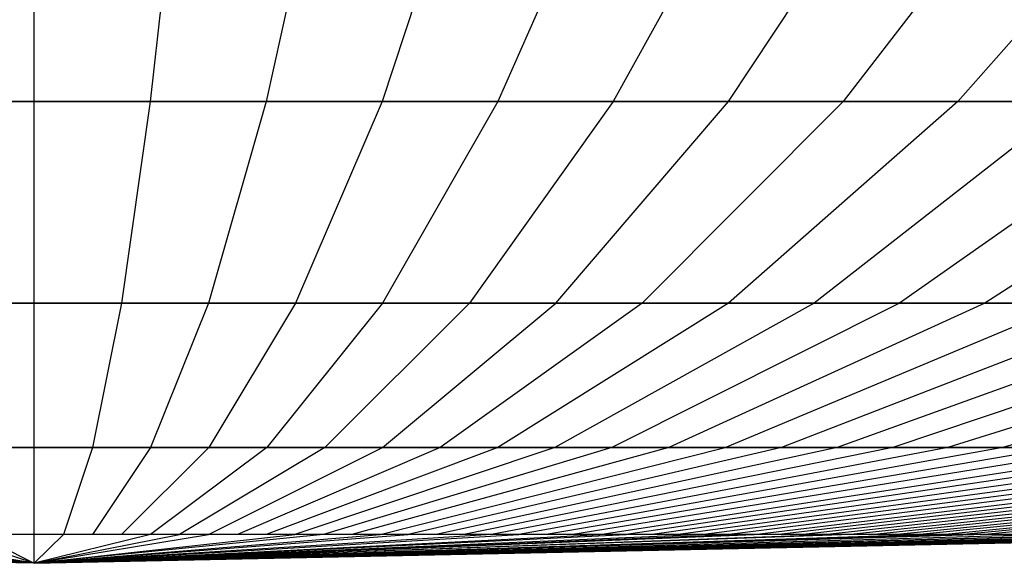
# Model space of a CAD drawing. Extents: x -125 to 125, y -143 to 0.
# Tile 69 of 241: x -0.026 to 1.764, y -142.877 to -141.887. Entities that reach past the tile are written whole.
import ezdxf

# ---------------------------------------------------------------- set-up
doc = ezdxf.new("R2010")
doc.units = 0
doc.header["$LTSCALE"] = 25.4
doc.layers.get('0').update_dxf_attribs({"linetype": 'CONTINUOUS'})

# ---------------------------------------------------------------- blocks, each defined once
blk = doc.blocks.new('NL2500026672_STL')
at = {"color": 0}
for p, q in [((0, -142.0363, -10.007), (0, -141.5653, -12.4757)), ((0, -142.0363, -10.007), (0, -141.5653, -12.4757)), ((0.263, -141.5653, 12.473), (0.211, -142.0363, 10.0047)), ((0.263, -141.5653, 12.473), (0.211, -142.0363, 10.0047)), ((0.5259, -141.5653, -12.4647), (0.4219, -142.0363, -9.9981)), ((0.5259, -141.5653, -12.4647), (0.4219, -142.0363, -9.9981)), ((0.7886, -141.5653, 12.4508), (0.6326, -142.0363, 9.987)), ((0.7886, -141.5653, 12.4508), (0.6326, -142.0363, 9.987)), ((1.0509, -141.5653, -12.4314), (0.843, -142.0363, -9.9714)), ((1.0509, -141.5653, -12.4314), (0.843, -142.0363, -9.9714)), ((1.3128, -141.5653, 12.4065), (1.053, -142.0363, 9.9514)), ((1.3128, -141.5653, 12.4065), (1.053, -142.0363, 9.9514)), ((1.2626, -142.0363, -9.927), (1.5741, -141.5653, -12.376)), ((1.2626, -142.0363, -9.927), (1.5741, -141.5653, -12.376)), ((1.8346, -141.5653, 12.3401), (1.4716, -142.0363, 9.8982)), ((1.8346, -141.5653, 12.3401), (1.4716, -142.0363, 9.8982)), ((2.0944, -141.5653, -12.2987), (1.6799, -142.0363, -9.8649)), ((2.0944, -141.5653, -12.2987), (1.6799, -142.0363, -9.8649)), ((0, -142.0363, -10.007), (-0.4219, -142.0363, -9.9981)), ((0, -142.0363, -10.007), (-0.4219, -142.0363, -9.9981)), ((-0.211, -142.0363, 10.0047), (0.211, -142.0363, 10.0047)), ((-0.211, -142.0363, 10.0047), (0.211, -142.0363, 10.0047)), ((0.4219, -142.0363, -9.9981), (0, -142.0363, -10.007)), ((0.4219, -142.0363, -9.9981), (0, -142.0363, -10.007)), ((0, -142.4035, -7.5206), (0, -142.0363, -10.007)), ((0, -142.4035, -7.5206), (0, -142.0363, -10.007)), ((0.211, -142.0363, 10.0047), (0.1586, -142.4035, 7.519)), ((0.211, -142.0363, 10.0047), (0.1586, -142.4035, 7.519)), ((0.211, -142.0363, 10.0047), (0.6326, -142.0363, 9.987)), ((0.211, -142.0363, 10.0047), (0.6326, -142.0363, 9.987)), ((0.4219, -142.0363, -9.9981), (0.317, -142.4035, -7.5139)), ((0.4219, -142.0363, -9.9981), (0.317, -142.4035, -7.5139)), ((0.843, -142.0363, -9.9714), (0.4219, -142.0363, -9.9981)), ((0.843, -142.0363, -9.9714), (0.4219, -142.0363, -9.9981)), ((0.6326, -142.0363, 9.987), (0.4754, -142.4035, 7.5056)), ((0.6326, -142.0363, 9.987), (0.4754, -142.4035, 7.5056)), ((0.6326, -142.0363, 9.987), (1.053, -142.0363, 9.9514)), ((0.6326, -142.0363, 9.987), (1.053, -142.0363, 9.9514)), ((0.843, -142.0363, -9.9714), (0.6335, -142.4035, -7.4939)), ((0.843, -142.0363, -9.9714), (0.6335, -142.4035, -7.4939)), ((1.053, -142.0363, 9.9514), (0.7914, -142.4035, 7.4789)), ((1.053, -142.0363, 9.9514), (0.7914, -142.4035, 7.4789)), ((1.2626, -142.0363, -9.927), (0.843, -142.0363, -9.9714)), ((1.2626, -142.0363, -9.927), (0.843, -142.0363, -9.9714)), ((0.9489, -142.4035, -7.4605), (1.2626, -142.0363, -9.927)), ((0.9489, -142.4035, -7.4605), (1.2626, -142.0363, -9.927)), ((1.053, -142.0363, 9.9514), (1.4716, -142.0363, 9.8982)), ((1.053, -142.0363, 9.9514), (1.4716, -142.0363, 9.8982)), ((1.4716, -142.0363, 9.8982), (1.106, -142.4035, 7.4389)), ((1.4716, -142.0363, 9.8982), (1.106, -142.4035, 7.4389)), ((1.6799, -142.0363, -9.8649), (1.2625, -142.4035, -7.4139)), ((1.6799, -142.0363, -9.8649), (1.2625, -142.4035, -7.4139)), ((1.6799, -142.0363, -9.8649), (1.2626, -142.0363, -9.927)), ((1.6799, -142.0363, -9.8649), (1.2626, -142.0363, -9.927)), ((1.8876, -142.0363, 9.8273), (1.4186, -142.4035, 7.3856)), ((1.8876, -142.0363, 9.8273), (1.4186, -142.4035, 7.3856)), ((1.4716, -142.0363, 9.8982), (1.8876, -142.0363, 9.8273)), ((1.4716, -142.0363, 9.8982), (1.8876, -142.0363, 9.8273)), ((2.0943, -142.0363, -9.7854), (1.574, -142.4035, -7.3541)), ((2.0943, -142.0363, -9.7854), (1.574, -142.4035, -7.3541)), ((2.0943, -142.0363, -9.7854), (1.6799, -142.0363, -9.8649)), ((2.0943, -142.0363, -9.7854), (1.6799, -142.0363, -9.8649)), ((2.3002, -142.0363, 9.739), (1.7287, -142.4035, 7.3193)), ((2.3002, -142.0363, 9.739), (1.7287, -142.4035, 7.3193)), ((0, -142.4035, -7.5206), (-0.317, -142.4035, -7.5139)), ((0, -142.4035, -7.5206), (-0.317, -142.4035, -7.5139)), ((-0.1586, -142.4035, 7.519), (0.1586, -142.4035, 7.519)), ((-0.1586, -142.4035, 7.519), (0.1586, -142.4035, 7.519)), ((0.317, -142.4035, -7.5139), (0, -142.4035, -7.5206)), ((0.317, -142.4035, -7.5139), (0, -142.4035, -7.5206)), ((0, -142.6662, -5.0211), (0, -142.4035, -7.5206)), ((0, -142.6662, -5.0211), (0, -142.4035, -7.5206)), ((0.1586, -142.4035, 7.519), (0.1059, -142.6662, 5.02)), ((0.1586, -142.4035, 7.519), (0.1059, -142.6662, 5.02)), ((0.1586, -142.4035, 7.519), (0.4754, -142.4035, 7.5056)), ((0.1586, -142.4035, 7.519), (0.4754, -142.4035, 7.5056)), ((0.317, -142.4035, -7.5139), (0.2117, -142.6662, -5.0166)), ((0.317, -142.4035, -7.5139), (0.2117, -142.6662, -5.0166)), ((0.6335, -142.4035, -7.4939), (0.317, -142.4035, -7.5139)), ((0.6335, -142.4035, -7.4939), (0.317, -142.4035, -7.5139)), ((0.4754, -142.4035, 7.5056), (0.3174, -142.6662, 5.0111)), ((0.4754, -142.4035, 7.5056), (0.3174, -142.6662, 5.0111)), ((0.6335, -142.4035, -7.4939), (0.423, -142.6662, -5.0032)), ((0.6335, -142.4035, -7.4939), (0.423, -142.6662, -5.0032)), ((0.4754, -142.4035, 7.5056), (0.7914, -142.4035, 7.4789)), ((0.4754, -142.4035, 7.5056), (0.7914, -142.4035, 7.4789)), ((0.7914, -142.4035, 7.4789), (0.5284, -142.6662, 4.9932)), ((0.7914, -142.4035, 7.4789), (0.5284, -142.6662, 4.9932)), ((0.6335, -142.6662, -4.981), (0.9489, -142.4035, -7.4605)), ((0.9489, -142.4035, -7.4605), (0.6335, -142.4035, -7.4939)), ((0.9489, -142.4035, -7.4605), (0.6335, -142.4035, -7.4939)), ((0.6335, -142.6662, -4.981), (0.9489, -142.4035, -7.4605)), ((1.106, -142.4035, 7.4389), (0.7384, -142.6662, 4.9665)), ((1.106, -142.4035, 7.4389), (0.7384, -142.6662, 4.9665)), ((0.7914, -142.4035, 7.4789), (1.106, -142.4035, 7.4389)), ((0.7914, -142.4035, 7.4789), (1.106, -142.4035, 7.4389)), ((1.2625, -142.4035, -7.4139), (0.8429, -142.6662, -4.9498)), ((1.2625, -142.4035, -7.4139), (0.8429, -142.6662, -4.9498)), ((1.4186, -142.4035, 7.3856), (0.9471, -142.6662, 4.931)), ((1.4186, -142.4035, 7.3856), (0.9471, -142.6662, 4.931)), ((1.2625, -142.4035, -7.4139), (0.9489, -142.4035, -7.4605)), ((1.2625, -142.4035, -7.4139), (0.9489, -142.4035, -7.4605)), ((1.574, -142.4035, -7.3541), (1.0508, -142.6662, -4.9099)), ((1.574, -142.4035, -7.3541), (1.0508, -142.6662, -4.9099)), ((1.106, -142.4035, 7.4389), (1.4186, -142.4035, 7.3856)), ((1.106, -142.4035, 7.4389), (1.4186, -142.4035, 7.3856)), ((1.7287, -142.4035, 7.3193), (1.1541, -142.6662, 4.8867)), ((1.7287, -142.4035, 7.3193), (1.1541, -142.6662, 4.8867)), ((1.2569, -142.6662, -4.8612), (1.8826, -142.4035, -7.2812)), ((1.2569, -142.6662, -4.8612), (1.8826, -142.4035, -7.2812)), ((1.574, -142.4035, -7.3541), (1.2625, -142.4035, -7.4139)), ((1.574, -142.4035, -7.3541), (1.2625, -142.4035, -7.4139)), ((2.0357, -142.4035, 7.2399), (1.3591, -142.6662, 4.8337)), ((2.0357, -142.4035, 7.2399), (1.3591, -142.6662, 4.8337)), ((1.4186, -142.4035, 7.3856), (1.7287, -142.4035, 7.3193)), ((1.4186, -142.4035, 7.3856), (1.7287, -142.4035, 7.3193)), ((2.1879, -142.4035, -7.1954), (1.4607, -142.6662, -4.8039)), ((2.1879, -142.4035, -7.1954), (1.4607, -142.6662, -4.8039)), ((2.3391, -142.4035, 7.1476), (1.5617, -142.6662, 4.7721)), ((2.3391, -142.4035, 7.1476), (1.5617, -142.6662, 4.7721)), ((1.8826, -142.4035, -7.2812), (1.574, -142.4035, -7.3541)), ((1.8826, -142.4035, -7.2812), (1.574, -142.4035, -7.3541)), ((2.4893, -142.4035, -7.0967), (1.6619, -142.6662, -4.7381)), ((2.4893, -142.4035, -7.0967), (1.6619, -142.6662, -4.7381)), ((1.7287, -142.4035, 7.3193), (2.0357, -142.4035, 7.2399)), ((1.7287, -142.4035, 7.3193), (2.0357, -142.4035, 7.2399)), ((2.6383, -142.4035, 7.0427), (1.7615, -142.6662, 4.702)), ((2.6383, -142.4035, 7.0427), (1.7615, -142.6662, 4.702)), ((0, -142.6662, -5.0211), (-0.2117, -142.6662, -5.0166)), ((0, -142.6662, -5.0211), (-0.2117, -142.6662, -5.0166)), ((-0.1059, -142.6662, 5.02), (0.1059, -142.6662, 5.02)), ((-0.1059, -142.6662, 5.02), (0.1059, -142.6662, 5.02)), ((0.2117, -142.6662, -5.0166), (0, -142.6662, -5.0211)), ((0.2117, -142.6662, -5.0166), (0, -142.6662, -5.0211)), ((0, -142.8241, -2.5128), (0, -142.6662, -5.0211)), ((0, -142.8241, -2.5128), (0, -142.6662, -5.0211)), ((0.1059, -142.6662, 5.02), (0.053, -142.8241, 2.5122)), ((0.1059, -142.6662, 5.02), (0.053, -142.8241, 2.5122)), ((0.1059, -142.6662, 5.02), (0.3174, -142.6662, 5.0111)), ((0.2117, -142.6662, -5.0166), (0.1059, -142.8241, -2.5105)), ((0.2117, -142.6662, -5.0166), (0.1059, -142.8241, -2.5105)), ((0.1059, -142.6662, 5.02), (0.3174, -142.6662, 5.0111)), ((0.3174, -142.6662, 5.0111), (0.1588, -142.8241, 2.5077)), ((0.3174, -142.6662, 5.0111), (0.1588, -142.8241, 2.5077)), ((0.423, -142.6662, -5.0032), (0.2117, -142.6662, -5.0166)), ((0.423, -142.6662, -5.0032), (0.2117, -142.6662, -5.0166)), ((0.423, -142.6662, -5.0032), (0.2117, -142.8241, -2.5038)), ((0.423, -142.6662, -5.0032), (0.2117, -142.8241, -2.5038)), ((0.5284, -142.6662, 4.9932), (0.2644, -142.8241, 2.4988)), ((0.5284, -142.6662, 4.9932), (0.2644, -142.8241, 2.4988)), ((0.317, -142.8241, -2.4927), (0.6335, -142.6662, -4.981)), ((0.317, -142.8241, -2.4927), (0.6335, -142.6662, -4.981)), ((0.3174, -142.6662, 5.0111), (0.5284, -142.6662, 4.9932)), ((0.3174, -142.6662, 5.0111), (0.5284, -142.6662, 4.9932)), ((0.7384, -142.6662, 4.9665), (0.3695, -142.8241, 2.4854)), ((0.7384, -142.6662, 4.9665), (0.3695, -142.8241, 2.4854)), ((0.8429, -142.6662, -4.9498), (0.4218, -142.8241, -2.4771)), ((0.8429, -142.6662, -4.9498), (0.4218, -142.8241, -2.4771)), ((0.6335, -142.6662, -4.981), (0.423, -142.6662, -5.0032)), ((0.6335, -142.6662, -4.981), (0.423, -142.6662, -5.0032)), ((0.9471, -142.6662, 4.931), (0.474, -142.8241, 2.4676)), ((0.9471, -142.6662, 4.931), (0.474, -142.8241, 2.4676)), ((1.0508, -142.6662, -4.9099), (0.5259, -142.8241, -2.4571)), ((1.0508, -142.6662, -4.9099), (0.5259, -142.8241, -2.4571)), ((0.5284, -142.6662, 4.9932), (0.7384, -142.6662, 4.9665)), ((0.5284, -142.6662, 4.9932), (0.7384, -142.6662, 4.9665)), ((1.1541, -142.6662, 4.8867), (0.5776, -142.8241, 2.4455)), ((1.1541, -142.6662, 4.8867), (0.5776, -142.8241, 2.4455)), ((0.629, -142.8241, -2.4328), (1.2569, -142.6662, -4.8612)), ((0.629, -142.8241, -2.4328), (1.2569, -142.6662, -4.8612)), ((0.8429, -142.6662, -4.9498), (0.6335, -142.6662, -4.981)), ((0.8429, -142.6662, -4.9498), (0.6335, -142.6662, -4.981)), ((1.3591, -142.6662, 4.8337), (0.6802, -142.8241, 2.419)), ((1.3591, -142.6662, 4.8337), (0.6802, -142.8241, 2.419)), ((1.4607, -142.6662, -4.8039), (0.731, -142.8241, -2.4041)), ((1.4607, -142.6662, -4.8039), (0.731, -142.8241, -2.4041)), ((0.7384, -142.6662, 4.9665), (0.9471, -142.6662, 4.931)), ((0.7384, -142.6662, 4.9665), (0.9471, -142.6662, 4.931)), ((1.5617, -142.6662, 4.7721), (0.7815, -142.8241, 2.3881)), ((1.5617, -142.6662, 4.7721), (0.7815, -142.8241, 2.3881)), ((1.6619, -142.6662, -4.7381), (0.8317, -142.8241, -2.3711)), ((1.6619, -142.6662, -4.7381), (0.8317, -142.8241, -2.3711)), ((1.0508, -142.6662, -4.9099), (0.8429, -142.6662, -4.9498)), ((1.0508, -142.6662, -4.9099), (0.8429, -142.6662, -4.9498)), ((1.7615, -142.6662, 4.702), (0.8815, -142.8241, 2.3531)), ((1.7615, -142.6662, 4.702), (0.8815, -142.8241, 2.3531)), ((1.8602, -142.6662, -4.6638), (0.9309, -142.8241, -2.334)), ((1.8602, -142.6662, -4.6638), (0.9309, -142.8241, -2.334)), ((0.9471, -142.6662, 4.931), (1.1541, -142.6662, 4.8867)), ((0.9471, -142.6662, 4.931), (1.1541, -142.6662, 4.8867)), ((1.9581, -142.6662, 4.6236), (0.9799, -142.8241, 2.3138)), ((1.9581, -142.6662, 4.6236), (0.9799, -142.8241, 2.3138)), ((1.0285, -142.8241, -2.2926), (2.0552, -142.6662, -4.5812)), ((1.0285, -142.8241, -2.2926), (2.0552, -142.6662, -4.5812)), ((1.2569, -142.6662, -4.8612), (1.0508, -142.6662, -4.9099)), ((1.2569, -142.6662, -4.8612), (1.0508, -142.6662, -4.9099)), ((2.1513, -142.6662, 4.5369), (1.0766, -142.8241, 2.2704)), ((2.1513, -142.6662, 4.5369), (1.0766, -142.8241, 2.2704)), ((2.2465, -142.6662, -4.4905), (1.1242, -142.8241, -2.2472)), ((2.2465, -142.6662, -4.4905), (1.1242, -142.8241, -2.2472)), ((1.1541, -142.6662, 4.8867), (1.3591, -142.6662, 4.8337)), ((1.1541, -142.6662, 4.8867), (1.3591, -142.6662, 4.8337)), ((2.3406, -142.6662, 4.4422), (1.1713, -142.8241, 2.223)), ((2.3406, -142.6662, 4.4422), (1.1713, -142.8241, 2.223)), ((2.4338, -142.6662, -4.3918), (1.2179, -142.8241, -2.1978)), ((2.4338, -142.6662, -4.3918), (1.2179, -142.8241, -2.1978)), ((1.4607, -142.6662, -4.8039), (1.2569, -142.6662, -4.8612)), ((1.4607, -142.6662, -4.8039), (1.2569, -142.6662, -4.8612)), ((2.5258, -142.6662, 4.3395), (1.264, -142.8241, 2.1717)), ((2.5258, -142.6662, 4.3395), (1.264, -142.8241, 2.1717)), ((1.3095, -142.8241, -2.1445), (2.6167, -142.6662, -4.2853)), ((1.3095, -142.8241, -2.1445), (2.6167, -142.6662, -4.2853)), ((2.7065, -142.6662, 4.2292), (1.3544, -142.8241, 2.1165)), ((2.7065, -142.6662, 4.2292), (1.3544, -142.8241, 2.1165)), ((1.3591, -142.6662, 4.8337), (1.5617, -142.6662, 4.7721)), ((1.3591, -142.6662, 4.8337), (1.5617, -142.6662, 4.7721)), ((2.7951, -142.6662, -4.1712), (1.3988, -142.8241, -2.0874)), ((2.7951, -142.6662, -4.1712), (1.3988, -142.8241, -2.0874)), ((2.8824, -142.6662, 4.1114), (1.4425, -142.8241, 2.0575)), ((2.8824, -142.6662, 4.1114), (1.4425, -142.8241, 2.0575)), ((1.6619, -142.6662, -4.7381), (1.4607, -142.6662, -4.8039)), ((1.6619, -142.6662, -4.7381), (1.4607, -142.6662, -4.8039)), ((2.9684, -142.6662, -4.0497), (1.4855, -142.8241, -2.0266)), ((2.9684, -142.6662, -4.0497), (1.4855, -142.8241, -2.0266)), ((3.0531, -142.6662, 3.9862), (1.5279, -142.8241, 1.9948)), ((3.0531, -142.6662, 3.9862), (1.5279, -142.8241, 1.9948)), ((1.5617, -142.6662, 4.7721), (1.7615, -142.6662, 4.702)), ((1.5617, -142.6662, 4.7721), (1.7615, -142.6662, 4.702)), ((3.1365, -142.6662, -3.9209), (1.5696, -142.8241, -1.9622)), ((3.1365, -142.6662, -3.9209), (1.5696, -142.8241, -1.9622)), ((3.2185, -142.6662, 3.8539), (1.6107, -142.8241, 1.9287)), ((3.2185, -142.6662, 3.8539), (1.6107, -142.8241, 1.9287)), ((1.651, -142.8241, -1.8943), (3.299, -142.6662, -3.7852)), ((1.651, -142.8241, -1.8943), (3.299, -142.6662, -3.7852)), ((1.8602, -142.6662, -4.6638), (1.6619, -142.6662, -4.7381)), ((1.8602, -142.6662, -4.6638), (1.6619, -142.6662, -4.7381)), ((3.3781, -142.6662, 3.7148), (1.6905, -142.8241, 1.859)), ((3.3781, -142.6662, 3.7148), (1.6905, -142.8241, 1.859)), ((3.4557, -142.6662, -3.6428), (1.7293, -142.8241, -1.823)), ((3.4557, -142.6662, -3.6428), (1.7293, -142.8241, -1.823)), ((1.7615, -142.6662, 4.702), (1.9581, -142.6662, 4.6236)), ((1.7615, -142.6662, 4.702), (1.9581, -142.6662, 4.6236)), ((0, -142.8767), (-2.5115, -142.8241, 0.0795)), ((0, -142.8767), (-2.5115, -142.8241, 0.0795)), ((0, -142.8767), (-2.5093, -142.8241, -0.1324)), ((0, -142.8767), (-2.5093, -142.8241, -0.1324)), ((0, -142.8767), (-2.4959, -142.8241, 0.2907)), ((0, -142.8767), (-2.4959, -142.8241, 0.2907)), ((0, -142.8767), (-2.4892, -142.8241, -0.3433)), ((0, -142.8767), (-2.4892, -142.8241, -0.3433)), ((0, -142.8767), (-2.4625, -142.8241, 0.5)), ((0, -142.8767), (-2.4625, -142.8241, 0.5)), ((0, -142.8767), (-2.4514, -142.8241, -0.5518)), ((0, -142.8767), (-2.4514, -142.8241, -0.5518)), ((0, -142.8767), (-2.4116, -142.8241, 0.7056)), ((0, -142.8767), (-2.4116, -142.8241, 0.7056)), ((0, -142.8767), (-2.3962, -142.8241, -0.7563)), ((0, -142.8767), (-2.3962, -142.8241, -0.7563)), ((0, -142.8767), (-2.3436, -142.8241, 0.9063)), ((0, -142.8767), (-2.3436, -142.8241, 0.9063)), ((0, -142.8767), (-2.324, -142.8241, -0.9555)), ((0, -142.8767), (-2.324, -142.8241, -0.9555)), ((0, -142.8767), (-2.259, -142.8241, 1.1005)), ((0, -142.8767), (-2.259, -142.8241, 1.1005)), ((0, -142.8767), (-2.2353, -142.8241, -1.1478)), ((0, -142.8767), (-2.2353, -142.8241, -1.1478)), ((0, -142.8767), (-2.1582, -142.8241, 1.2868)), ((0, -142.8767), (-2.1582, -142.8241, 1.2868)), ((0, -142.8767), (-2.1306, -142.8241, -1.3321)), ((0, -142.8767), (-2.1306, -142.8241, -1.3321)), ((0, -142.8767), (-2.0422, -142.8241, 1.4641)), ((0, -142.8767), (-2.0422, -142.8241, 1.4641)), ((0, -142.8767), (-2.0108, -142.8241, -1.5068)), ((0, -142.8767), (-2.0108, -142.8241, -1.5068)), ((0, -142.8767), (-1.9116, -142.8241, 1.6309)), ((0, -142.8767), (-1.9116, -142.8241, 1.6309)), ((0, -142.8767), (-1.8768, -142.8241, -1.6708)), ((0, -142.8767), (-1.8768, -142.8241, -1.6708)), ((0, -142.8767), (-1.6905, -142.8241, 1.859)), ((0, -142.8767), (-1.6905, -142.8241, 1.859)), ((0, -142.8767), (-1.651, -142.8241, -1.8943)), ((0, -142.8767), (-1.651, -142.8241, -1.8943)), ((0, -142.8767), (-1.5279, -142.8241, 1.9948)), ((0, -142.8767), (-1.5279, -142.8241, 1.9948)), ((0, -142.8767), (-1.4855, -142.8241, -2.0266)), ((0, -142.8767), (-1.4855, -142.8241, -2.0266)), ((0, -142.8767), (-1.3544, -142.8241, 2.1165)), ((0, -142.8767), (-1.3544, -142.8241, 2.1165)), ((0, -142.8767), (-1.3095, -142.8241, -2.1445)), ((0, -142.8767), (-1.3095, -142.8241, -2.1445)), ((0, -142.8767), (-1.1713, -142.8241, 2.223)), ((0, -142.8767), (-1.1713, -142.8241, 2.223)), ((0, -142.8767), (-1.1242, -142.8241, -2.2472)), ((0, -142.8767), (-1.1242, -142.8241, -2.2472)), ((0, -142.8767), (-0.9799, -142.8241, 2.3138)), ((0, -142.8767), (-0.9799, -142.8241, 2.3138)), ((0, -142.8767), (-0.9309, -142.8241, -2.334)), ((0, -142.8767), (-0.9309, -142.8241, -2.334)), ((0, -142.8767), (-0.7815, -142.8241, 2.3881)), ((0, -142.8767), (-0.7815, -142.8241, 2.3881)), ((0, -142.8767), (-0.731, -142.8241, -2.4041)), ((0, -142.8767), (-0.731, -142.8241, -2.4041)), ((0, -142.8767), (-0.5776, -142.8241, 2.4455)), ((0, -142.8767), (-0.5776, -142.8241, 2.4455)), ((0, -142.8767), (-0.5259, -142.8241, -2.4571)), ((0, -142.8767), (-0.5259, -142.8241, -2.4571)), ((0, -142.8767), (-0.3695, -142.8241, 2.4854)), ((0, -142.8767), (-0.3695, -142.8241, 2.4854)), ((0, -142.8767), (-0.317, -142.8241, -2.4927)), ((0, -142.8767), (-0.317, -142.8241, -2.4927)), ((0, -142.8767), (-0.1588, -142.8241, 2.5077)), ((0, -142.8767), (-0.1588, -142.8241, 2.5077)), ((-0.1059, -142.8241, -2.5105), (0, -142.8767)), ((0, -142.8241, -2.5128), (-0.1059, -142.8241, -2.5105)), ((0, -142.8241, -2.5128), (-0.1059, -142.8241, -2.5105)), ((-0.1059, -142.8241, -2.5105), (0, -142.8767)), ((0.053, -142.8241, 2.5122), (-0.053, -142.8241, 2.5122)), ((0.053, -142.8241, 2.5122), (-0.053, -142.8241, 2.5122)), ((0, -142.8767), (0.053, -142.8241, 2.5122)), ((0, -142.8767), (0.053, -142.8241, 2.5122)), ((0, -142.8767), (0.2644, -142.8241, 2.4988)), ((0, -142.8767), (0.2644, -142.8241, 2.4988)), ((0, -142.8767), (0.474, -142.8241, 2.4676)), ((0, -142.8767), (0.474, -142.8241, 2.4676)), ((0, -142.8767), (0.6802, -142.8241, 2.419)), ((0, -142.8767), (0.6802, -142.8241, 2.419)), ((0, -142.8767), (0.8815, -142.8241, 2.3531)), ((0, -142.8767), (0.8815, -142.8241, 2.3531)), ((0, -142.8767), (1.0766, -142.8241, 2.2704)), ((0, -142.8767), (1.0766, -142.8241, 2.2704)), ((0, -142.8767), (1.264, -142.8241, 2.1717)), ((0, -142.8767), (1.264, -142.8241, 2.1717)), ((0, -142.8767), (1.4425, -142.8241, 2.0575)), ((0, -142.8767), (1.4425, -142.8241, 2.0575)), ((0, -142.8767), (1.6107, -142.8241, 1.9287)), ((0, -142.8767), (1.6107, -142.8241, 1.9287)), ((0, -142.8767), (1.8411, -142.8241, 1.71)), ((0, -142.8767), (1.8411, -142.8241, 1.71)), ((0, -142.8767), (1.9786, -142.8241, 1.5489)), ((0, -142.8767), (1.9786, -142.8241, 1.5489)), ((0, -142.8767), (2.1021, -142.8241, 1.3767)), ((0, -142.8767), (2.1021, -142.8241, 1.3767)), ((0, -142.8767), (2.2106, -142.8241, 1.1947)), ((0, -142.8767), (2.2106, -142.8241, 1.1947)), ((0, -142.8767), (2.3033, -142.8241, 1.0043)), ((0, -142.8767), (2.3033, -142.8241, 1.0043)), ((0, -142.8767), (2.3798, -142.8241, 0.8067)), ((0, -142.8767), (2.3798, -142.8241, 0.8067)), ((0, -142.8767), (2.4392, -142.8241, 0.6033)), ((0, -142.8767), (2.4392, -142.8241, 0.6033)), ((0, -142.8767), (2.4814, -142.8241, 0.3957)), ((0, -142.8767), (2.4814, -142.8241, 0.3957)), ((0, -142.8767), (2.5059, -142.8241, 0.1853)), ((0, -142.8767), (2.5059, -142.8241, 0.1853)), ((0, -142.8767), (2.5126, -142.8241, -0.0265)), ((0, -142.8767), (2.5126, -142.8241, -0.0265)), ((0, -142.8767), (2.5015, -142.8241, -0.2381)), ((0, -142.8767), (2.5015, -142.8241, -0.2381)), ((0, -142.8767), (2.4725, -142.8241, -0.4479)), ((0, -142.8767), (2.4725, -142.8241, -0.4479)), ((0, -142.8767), (2.426, -142.8241, -0.6546)), ((0, -142.8767), (2.426, -142.8241, -0.6546)), ((0, -142.8767), (2.3622, -142.8241, -0.8566)), ((0, -142.8767), (2.3622, -142.8241, -0.8566)), ((0, -142.8767), (2.2817, -142.8241, -1.0526)), ((0, -142.8767), (2.2817, -142.8241, -1.0526)), ((0, -142.8767), (2.1849, -142.8241, -1.2411)), ((0, -142.8767), (2.1849, -142.8241, -1.2411)), ((0, -142.8767), (2.0726, -142.8241, -1.4207)), ((0, -142.8767), (2.0726, -142.8241, -1.4207)), ((0, -142.8767), (1.9455, -142.8241, -1.5902)), ((0, -142.8767), (1.9455, -142.8241, -1.5902)), ((1.7293, -142.8241, -1.823), (0, -142.8767)), ((0.1059, -142.8241, -2.5105), (0, -142.8241, -2.5128)), ((0.1059, -142.8241, -2.5105), (0, -142.8241, -2.5128)), ((0.2117, -142.8241, -2.5038), (0, -142.8767)), ((0, -142.8767), (0, -142.8241, -2.5128)), ((0.5259, -142.8241, -2.4571), (0, -142.8767)), ((0, -142.8767), (0.317, -142.8241, -2.4927)), ((0, -142.8767), (0.317, -142.8241, -2.4927)), ((0.2117, -142.8241, -2.5038), (0, -142.8767)), ((0.8317, -142.8241, -2.3711), (0, -142.8767)), ((0, -142.8767), (0.629, -142.8241, -2.4328)), ((0, -142.8767), (0.629, -142.8241, -2.4328)), ((0.5259, -142.8241, -2.4571), (0, -142.8767)), ((0, -142.8767), (1.0285, -142.8241, -2.2926)), ((0.8317, -142.8241, -2.3711), (0, -142.8767)), ((1.2179, -142.8241, -2.1978), (0, -142.8767)), ((0, -142.8767), (1.0285, -142.8241, -2.2926)), ((1.4855, -142.8241, -2.0266), (0, -142.8767)), ((0, -142.8767), (1.3095, -142.8241, -2.1445)), ((0, -142.8767), (1.3095, -142.8241, -2.1445)), ((1.2179, -142.8241, -2.1978), (0, -142.8767)), ((0, -142.8767), (1.651, -142.8241, -1.8943)), ((1.4855, -142.8241, -2.0266), (0, -142.8767)), ((1.7293, -142.8241, -1.823), (0, -142.8767)), ((0, -142.8767), (1.651, -142.8241, -1.8943)), ((0, -142.8767), (0, -142.8241, -2.5128)), ((0.1588, -142.8241, 2.5077), (0.053, -142.8241, 2.5122)), ((0.1588, -142.8241, 2.5077), (0.053, -142.8241, 2.5122)), ((0.2117, -142.8241, -2.5038), (0.1059, -142.8241, -2.5105)), ((0.2117, -142.8241, -2.5038), (0.1059, -142.8241, -2.5105)), ((0.2644, -142.8241, 2.4988), (0.1588, -142.8241, 2.5077)), ((0.2644, -142.8241, 2.4988), (0.1588, -142.8241, 2.5077)), ((0.317, -142.8241, -2.4927), (0.2117, -142.8241, -2.5038)), ((0.317, -142.8241, -2.4927), (0.2117, -142.8241, -2.5038)), ((0.3695, -142.8241, 2.4854), (0.2644, -142.8241, 2.4988)), ((0.3695, -142.8241, 2.4854), (0.2644, -142.8241, 2.4988)), ((0.4218, -142.8241, -2.4771), (0.317, -142.8241, -2.4927)), ((0.4218, -142.8241, -2.4771), (0.317, -142.8241, -2.4927)), ((0.474, -142.8241, 2.4676), (0.3695, -142.8241, 2.4854)), ((0.474, -142.8241, 2.4676), (0.3695, -142.8241, 2.4854)), ((0.5259, -142.8241, -2.4571), (0.4218, -142.8241, -2.4771)), ((0.5259, -142.8241, -2.4571), (0.4218, -142.8241, -2.4771)), ((0.5776, -142.8241, 2.4455), (0.474, -142.8241, 2.4676)), ((0.5776, -142.8241, 2.4455), (0.474, -142.8241, 2.4676)), ((0.629, -142.8241, -2.4328), (0.5259, -142.8241, -2.4571)), ((0.629, -142.8241, -2.4328), (0.5259, -142.8241, -2.4571)), ((0.6802, -142.8241, 2.419), (0.5776, -142.8241, 2.4455)), ((0.6802, -142.8241, 2.419), (0.5776, -142.8241, 2.4455)), ((0.731, -142.8241, -2.4041), (0.629, -142.8241, -2.4328)), ((0.731, -142.8241, -2.4041), (0.629, -142.8241, -2.4328)), ((0.7815, -142.8241, 2.3881), (0.6802, -142.8241, 2.419)), ((0.7815, -142.8241, 2.3881), (0.6802, -142.8241, 2.419)), ((0.8317, -142.8241, -2.3711), (0.731, -142.8241, -2.4041)), ((0.8317, -142.8241, -2.3711), (0.731, -142.8241, -2.4041)), ((0.8815, -142.8241, 2.3531), (0.7815, -142.8241, 2.3881)), ((0.8815, -142.8241, 2.3531), (0.7815, -142.8241, 2.3881)), ((0.9309, -142.8241, -2.334), (0.8317, -142.8241, -2.3711)), ((0.9309, -142.8241, -2.334), (0.8317, -142.8241, -2.3711)), ((0.9799, -142.8241, 2.3138), (0.8815, -142.8241, 2.3531)), ((0.9799, -142.8241, 2.3138), (0.8815, -142.8241, 2.3531)), ((1.0285, -142.8241, -2.2926), (0.9309, -142.8241, -2.334)), ((1.0285, -142.8241, -2.2926), (0.9309, -142.8241, -2.334)), ((1.0766, -142.8241, 2.2704), (0.9799, -142.8241, 2.3138)), ((1.0766, -142.8241, 2.2704), (0.9799, -142.8241, 2.3138)), ((1.1242, -142.8241, -2.2472), (1.0285, -142.8241, -2.2926)), ((1.1242, -142.8241, -2.2472), (1.0285, -142.8241, -2.2926)), ((1.1713, -142.8241, 2.223), (1.0766, -142.8241, 2.2704)), ((1.1713, -142.8241, 2.223), (1.0766, -142.8241, 2.2704)), ((1.2179, -142.8241, -2.1978), (1.1242, -142.8241, -2.2472)), ((1.2179, -142.8241, -2.1978), (1.1242, -142.8241, -2.2472)), ((1.264, -142.8241, 2.1717), (1.1713, -142.8241, 2.223)), ((1.264, -142.8241, 2.1717), (1.1713, -142.8241, 2.223)), ((1.3095, -142.8241, -2.1445), (1.2179, -142.8241, -2.1978)), ((1.3095, -142.8241, -2.1445), (1.2179, -142.8241, -2.1978)), ((1.3544, -142.8241, 2.1165), (1.264, -142.8241, 2.1717)), ((1.3544, -142.8241, 2.1165), (1.264, -142.8241, 2.1717)), ((1.3988, -142.8241, -2.0874), (1.3095, -142.8241, -2.1445)), ((1.3988, -142.8241, -2.0874), (1.3095, -142.8241, -2.1445)), ((1.4425, -142.8241, 2.0575), (1.3544, -142.8241, 2.1165)), ((1.4425, -142.8241, 2.0575), (1.3544, -142.8241, 2.1165)), ((1.4855, -142.8241, -2.0266), (1.3988, -142.8241, -2.0874)), ((1.4855, -142.8241, -2.0266), (1.3988, -142.8241, -2.0874)), ((1.5279, -142.8241, 1.9948), (1.4425, -142.8241, 2.0575)), ((1.5279, -142.8241, 1.9948), (1.4425, -142.8241, 2.0575)), ((1.5696, -142.8241, -1.9622), (1.4855, -142.8241, -2.0266)), ((1.5696, -142.8241, -1.9622), (1.4855, -142.8241, -2.0266)), ((1.6107, -142.8241, 1.9287), (1.5279, -142.8241, 1.9948)), ((1.6107, -142.8241, 1.9287), (1.5279, -142.8241, 1.9948)), ((1.651, -142.8241, -1.8943), (1.5696, -142.8241, -1.9622)), ((1.651, -142.8241, -1.8943), (1.5696, -142.8241, -1.9622)), ((1.6905, -142.8241, 1.859), (1.6107, -142.8241, 1.9287)), ((1.6905, -142.8241, 1.859), (1.6107, -142.8241, 1.9287)), ((1.7293, -142.8241, -1.823), (1.651, -142.8241, -1.8943)), ((1.7293, -142.8241, -1.823), (1.651, -142.8241, -1.8943)), ((1.7674, -142.8241, 1.7861), (1.6905, -142.8241, 1.859)), ((1.7674, -142.8241, 1.7861), (1.6905, -142.8241, 1.859)), ((1.8047, -142.8241, -1.7485), (1.7293, -142.8241, -1.823)), ((1.8047, -142.8241, -1.7485), (1.7293, -142.8241, -1.823))]:
    blk.add_line(p, q, dxfattribs=at)

msp = doc.modelspace()

# ---------------------------------------------------------------- block references
at = {"color": 253}
msp.add_blockref('NL2500026672_STL', (0, 0), dxfattribs=at)

doc.saveas('drawing.dxf')
